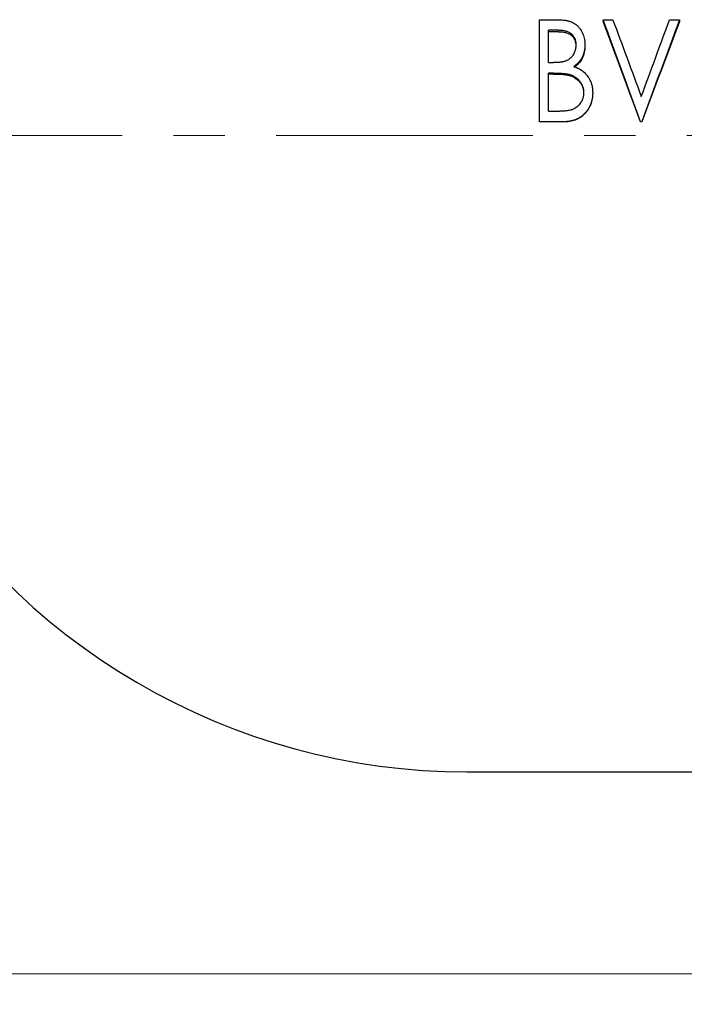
# Model space of a CAD drawing. Header units: millimetres. Extents: x 0 to 420, y 0 to 297.
# Tile 2 of 15: x 102 to 135, y 100 to 149. Entities that reach past the tile are written whole.
import ezdxf

# ---------------------------------------------------------------- set-up
doc = ezdxf.new("R2010")
doc.units = ezdxf.units.MM
doc.linetypes.add('CENTERX2', pattern=[20.32, 12.7, -2.54, 2.54, -2.54])
doc.styles.add('SLDTEXTSTYLE1', font='TXT', dxfattribs={"width": 0.7})
doc.dimstyles.new('SLDDIMSTYLE0', dxfattribs={"dimtxt": 5, "dimasz": 3.5, "dimexe": 0, "dimexo": 0.0625, "dimgap": 1.25, "dimtad": 2, "dimrnd": 1e-09, "dimzin": 12, "dimdsep": 46, "dimtxsty": 'SLDTEXTSTYLE1', "dimsah": 1, "dimcen": 0.09, "dimadec": 0, "dimazin": 3, "dimtol": 1, "dimtp": 3, "dimtm": 3, "dimtfac": 1, "dimtdec": 3, "dimtofl": 0, "dimtmove": 0, "dimatfit": 3, "dimfxl": 1, "dimfrac": 2, "dimtolj": 1, "dimarcsym": 0})

# ---------------------------------------------------------------- blocks, each defined once
blk = doc.blocks.new('_D')
at = {"color": 7, "linetype": 'Continuous', "lineweight": 0}
for p, q in [((37.716, 133.813), (37.716, 100.313)), ((267.716, 133.813), (267.716, 100.313)), ((37.716, 101.813), (267.716, 101.813))]:
    blk.add_line(p, q, dxfattribs=at)
at = {"color": 7, "linetype": 'Continuous', "lineweight": 18}
for points in [[(37.716, 101.813), (41.216, 101.313), (41.216, 102.313)], [(267.716, 101.813), (264.216, 102.313), (264.216, 101.313)]]:
    blk.add_solid(points, dxfattribs=at)
at = {"color": 7, "linetype": 'Continuous', "lineweight": 18, "char_height": 5, "attachment_point": 1, "style": 'SLDTEXTSTYLE1'}
for s, insert in [('±3', (153.994, 108.258)), ('230', (142.719, 108.258))]:
    blk.add_mtext(s, dxfattribs=dict(at, insert=insert))

msp = doc.modelspace()

# ---------------------------------------------------------------- linework, layer by layer
at = {"color": 7, "linetype": 'Continuous', "lineweight": 25}
for p, q in [((127.813, 149.039), (128.666, 149.039)), ((127.813, 143.99), (127.813, 149.039)), ((130.954, 149.039), (131.44, 149.039)), ((130.954, 149.039), (130.954, 148.949)), ((134.249, 149.039), (134.736, 149.039)), ((134.736, 149.039), (134.736, 148.949)), ((128.753, 148.525), (128.261, 148.525)), ((128.261, 146.913), (128.261, 148.525)), ((128.753, 148.444), (128.261, 148.444)), ((130.056, 147.796), (130.056, 147.726)), ((128.261, 146.913), (128.505, 146.913)), ((128.502, 146.395), (128.261, 146.395)), ((128.261, 144.511), (128.261, 146.395)), ((128.502, 146.347), (128.261, 146.347)), ((129.257, 146.288), (129.257, 146.335)), ((130.441, 145.43), (130.441, 145.397)), ((128.261, 144.511), (128.801, 144.511)), ((127.813, 143.99), (127.813, 143.98)), ((129.018, 143.99), (127.813, 143.99)), ((129.018, 143.98), (127.813, 143.98)), ((132.877, 143.99), (132.813, 143.99)), ((132.813, 143.99), (132.813, 143.98)), ((132.877, 143.98), (132.813, 143.98)), ((132.877, 143.99), (132.877, 143.98)), ((124.216, 111.813), (181.216, 111.813))]:
    msp.add_line(p, q, dxfattribs=at)
at = {"color": 7, "linetype": 'CENTERX2', "lineweight": 18}
msp.add_line((269.716, 143.313), (35.716, 143.313), dxfattribs=at)
at = {"color": 7, "linetype": 'Continuous', "lineweight": 25}
msp.add_arc((124.216, 144.174), 32.361, 209.4041, 270, dxfattribs=at)
for points, knots in [([(128.666, 149.039), (128.695, 149.038), (128.721, 149.038), (128.754, 149.037), (128.764, 149.037), (128.778, 149.037), (128.783, 149.037), (128.789, 149.037), (128.791, 149.037), (128.795, 149.036), (128.796, 149.036), (128.819, 149.035), (128.84, 149.034), (128.873, 149.032), (128.884, 149.031), (128.907, 149.03), (128.92, 149.029), (128.977, 149.024), (129.021, 149.019), (129.087, 149.009), (129.109, 149.005), (129.141, 148.999), (129.151, 148.997), (129.167, 148.994), (129.173, 148.992), (129.183, 148.99), (129.188, 148.989), (129.218, 148.982), (129.24, 148.977), (129.273, 148.968), (129.283, 148.965), (129.298, 148.961), (129.303, 148.959), (129.312, 148.956), (129.317, 148.955), (129.364, 148.939), (129.405, 148.922), (129.484, 148.882), (129.522, 148.86), (129.577, 148.823), (129.595, 148.81), (129.622, 148.79), (129.63, 148.783), (129.648, 148.769), (129.657, 148.761), (129.696, 148.727), (129.726, 148.696), (129.769, 148.646), (129.783, 148.628), (129.804, 148.601), (129.811, 148.592), (129.824, 148.573), (129.831, 148.563), (129.886, 148.48), (129.927, 148.401), (129.977, 148.276), (129.991, 148.234), (130.016, 148.149), (130.026, 148.105), (130.037, 148.04), (130.041, 148.019), (130.045, 147.986), (130.046, 147.974), (130.048, 147.958), (130.048, 147.952), (130.049, 147.944), (130.049, 147.941), (130.05, 147.935), (130.05, 147.931), (130.052, 147.9), (130.054, 147.855), (130.056, 147.796)], [0, 0, 0, 0, 0.03125, 0.03125, 0.046875, 0.046875, 0.054688, 0.054688, 0.058594, 0.058594, 0.0625, 0.0625, 0.09375, 0.09375, 0.109375, 0.109375, 0.125, 0.125, 0.1875, 0.1875, 0.21875, 0.21875, 0.234375, 0.234375, 0.242188, 0.242188, 0.25, 0.25, 0.28125, 0.28125, 0.296875, 0.296875, 0.304688, 0.304688, 0.3125, 0.3125, 0.375, 0.375, 0.4375, 0.4375, 0.46875, 0.46875, 0.484375, 0.484375, 0.5, 0.5, 0.5625, 0.5625, 0.59375, 0.59375, 0.609375, 0.609375, 0.625, 0.625, 0.75, 0.75, 0.8125, 0.8125, 0.875, 0.875, 0.90625, 0.90625, 0.921875, 0.921875, 0.929688, 0.929688, 0.933594, 0.933594, 0.9375, 0.9375, 1, 1, 1, 1]), ([(128.753, 148.525), (128.823, 148.524), (128.877, 148.522), (128.916, 148.518), (128.92, 148.518), (128.927, 148.517), (128.93, 148.517), (128.939, 148.516), (128.946, 148.515), (128.965, 148.513), (128.978, 148.511), (129.018, 148.504), (129.045, 148.499), (129.087, 148.49), (129.099, 148.487), (129.125, 148.48), (129.137, 148.476), (129.176, 148.464), (129.201, 148.454), (129.251, 148.433), (129.276, 148.42), (129.322, 148.393), (129.344, 148.378), (129.375, 148.354), (129.386, 148.345), (129.406, 148.326), (129.415, 148.317), (129.443, 148.288), (129.46, 148.267), (129.491, 148.224), (129.506, 148.2), (129.532, 148.153), (129.543, 148.129), (129.558, 148.092), (129.562, 148.081), (129.57, 148.057), (129.573, 148.044), (129.584, 148.005), (129.59, 147.978), (129.597, 147.934), (129.599, 147.921), (129.602, 147.894), (129.604, 147.881), (129.605, 147.865), (129.605, 147.863), (129.605, 147.858), (129.605, 147.856), (129.606, 147.847), (129.606, 147.841), (129.607, 147.821), (129.607, 147.805), (129.607, 147.787)], [0, 0, 0, 0, 0.125, 0.125, 0.132812, 0.132812, 0.140625, 0.140625, 0.15625, 0.15625, 0.1875, 0.1875, 0.25, 0.25, 0.28125, 0.28125, 0.3125, 0.3125, 0.375, 0.375, 0.4375, 0.4375, 0.5, 0.5, 0.53125, 0.53125, 0.5625, 0.5625, 0.625, 0.625, 0.6875, 0.6875, 0.75, 0.75, 0.78125, 0.78125, 0.8125, 0.8125, 0.875, 0.875, 0.90625, 0.90625, 0.9375, 0.9375, 0.945312, 0.945312, 0.953125, 0.953125, 0.96875, 0.96875, 1, 1, 1, 1]), ([(128.753, 148.444), (128.807, 148.443), (128.914, 148.441), (129.074, 148.416), (129.228, 148.369), (129.369, 148.289), (129.481, 148.172), (129.559, 148.032), (129.592, 147.902), (129.606, 147.797), (129.607, 147.744), (129.607, 147.717)], [0, 0, 0, 0, 0.12518, 0.250309, 0.375313, 0.500109, 0.624915, 0.749823, 0.87482, 0.937402, 1, 1, 1, 1]), ([(129.607, 147.787), (129.607, 147.765), (129.606, 147.745), (129.604, 147.722), (129.604, 147.715), (129.603, 147.705), (129.603, 147.703), (129.603, 147.694), (129.602, 147.69), (129.599, 147.651), (129.594, 147.619), (129.581, 147.554), (129.572, 147.522), (129.551, 147.457), (129.538, 147.425), (129.51, 147.363), (129.494, 147.333), (129.468, 147.291), (129.46, 147.277), (129.44, 147.249), (129.43, 147.235), (129.378, 147.169), (129.33, 147.122), (129.25, 147.062), (129.222, 147.045), (129.176, 147.021), (129.16, 147.013), (129.129, 146.999), (129.114, 146.993), (129.096, 146.986), (129.093, 146.986), (129.087, 146.983), (129.083, 146.982), (129.073, 146.979), (129.065, 146.977), (129.041, 146.97), (129.023, 146.965), (128.998, 146.959), (128.995, 146.958), (128.986, 146.956), (128.982, 146.955), (128.97, 146.952), (128.961, 146.95), (128.937, 146.945), (128.921, 146.942), (128.901, 146.939), (128.898, 146.939), (128.892, 146.938), (128.888, 146.937), (128.877, 146.935), (128.869, 146.934), (128.844, 146.931), (128.826, 146.929), (128.764, 146.923), (128.731, 146.92), (128.702, 146.918), (128.701, 146.918), (128.695, 146.918), (128.693, 146.918), (128.684, 146.918), (128.678, 146.917), (128.659, 146.916), (128.644, 146.916), (128.594, 146.915), (128.553, 146.914), (128.505, 146.913)], [0, 0, 0, 0, 0.03125, 0.03125, 0.046875, 0.046875, 0.054688, 0.054688, 0.0625, 0.0625, 0.125, 0.125, 0.1875, 0.1875, 0.25, 0.25, 0.3125, 0.3125, 0.34375, 0.34375, 0.375, 0.375, 0.5, 0.5, 0.5625, 0.5625, 0.59375, 0.59375, 0.625, 0.625, 0.632812, 0.632812, 0.640625, 0.640625, 0.65625, 0.65625, 0.6875, 0.6875, 0.695312, 0.695312, 0.703125, 0.703125, 0.71875, 0.71875, 0.75, 0.75, 0.757812, 0.757812, 0.765625, 0.765625, 0.78125, 0.78125, 0.8125, 0.8125, 0.875, 0.875, 0.882812, 0.882812, 0.890625, 0.890625, 0.90625, 0.90625, 0.9375, 0.9375, 1, 1, 1, 1]), ([(130.056, 147.796), (130.055, 147.761), (130.054, 147.73), (130.052, 147.691), (130.051, 147.679), (130.05, 147.663), (130.05, 147.657), (130.049, 147.65), (130.049, 147.648), (130.048, 147.643), (130.048, 147.642), (130.043, 147.587), (130.035, 147.536), (130.012, 147.43), (129.998, 147.379), (129.972, 147.305), (129.963, 147.28), (129.943, 147.232), (129.932, 147.209), (129.897, 147.138), (129.87, 147.092), (129.826, 147.027), (129.811, 147.006), (129.778, 146.965), (129.762, 146.945), (129.726, 146.905), (129.707, 146.886), (129.679, 146.859), (129.669, 146.85), (129.655, 146.837), (129.65, 146.833), (129.642, 146.827), (129.64, 146.825), (129.635, 146.821), (129.632, 146.818), (129.603, 146.795), (129.561, 146.764), (129.503, 146.724)], [0, 0, 0, 0, 0.0625, 0.0625, 0.09375, 0.09375, 0.109375, 0.109375, 0.117188, 0.117188, 0.125, 0.125, 0.25, 0.25, 0.375, 0.375, 0.4375, 0.4375, 0.5, 0.5, 0.625, 0.625, 0.6875, 0.6875, 0.75, 0.75, 0.8125, 0.8125, 0.84375, 0.84375, 0.859375, 0.859375, 0.867188, 0.867188, 0.875, 0.875, 1, 1, 1, 1]), ([(130.056, 147.726), (130.055, 147.674), (130.051, 147.571), (130.018, 147.366), (129.933, 147.119), (129.784, 146.902), (129.633, 146.759), (129.546, 146.7), (129.503, 146.671)], [0, 0, 0, 0, 0.125189, 0.250318, 0.500128, 0.749731, 0.874825, 1, 1, 1, 1]), ([(129.503, 146.724), (129.547, 146.706), (129.585, 146.691), (129.634, 146.67), (129.649, 146.663), (129.669, 146.654), (129.676, 146.651), (129.685, 146.647), (129.688, 146.645), (129.692, 146.643), (129.694, 146.643), (129.697, 146.641), (129.697, 146.641), (129.733, 146.624), (129.765, 146.607), (129.812, 146.581), (129.827, 146.572), (129.857, 146.554), (129.87, 146.545), (129.944, 146.496), (129.999, 146.452), (130.076, 146.378), (130.101, 146.352), (130.136, 146.312), (130.148, 146.298), (130.164, 146.277), (130.17, 146.269), (130.181, 146.255), (130.187, 146.247), (130.211, 146.214), (130.23, 146.186), (130.257, 146.14), (130.266, 146.124), (130.279, 146.099), (130.284, 146.09), (130.293, 146.073), (130.297, 146.064), (130.317, 146.024), (130.331, 145.991), (130.358, 145.925), (130.369, 145.891), (130.391, 145.82), (130.4, 145.785), (130.415, 145.715), (130.422, 145.679), (130.429, 145.629), (130.43, 145.611), (130.433, 145.584), (130.434, 145.575), (130.435, 145.562), (130.435, 145.557), (130.436, 145.55), (130.436, 145.548), (130.436, 145.543), (130.436, 145.54), (130.438, 145.514), (130.439, 145.478), (130.441, 145.43)], [0, 0, 0, 0, 0.0625, 0.0625, 0.09375, 0.09375, 0.109375, 0.109375, 0.117188, 0.117188, 0.121094, 0.121094, 0.125, 0.125, 0.1875, 0.1875, 0.21875, 0.21875, 0.25, 0.25, 0.375, 0.375, 0.4375, 0.4375, 0.46875, 0.46875, 0.484375, 0.484375, 0.5, 0.5, 0.5625, 0.5625, 0.59375, 0.59375, 0.609375, 0.609375, 0.625, 0.625, 0.6875, 0.6875, 0.75, 0.75, 0.8125, 0.8125, 0.875, 0.875, 0.90625, 0.90625, 0.921875, 0.921875, 0.929688, 0.929688, 0.933594, 0.933594, 0.9375, 0.9375, 1, 1, 1, 1]), ([(128.502, 146.395), (128.543, 146.395), (128.578, 146.394), (128.623, 146.394), (128.637, 146.394), (128.652, 146.393), (128.655, 146.393), (128.66, 146.393), (128.661, 146.393), (128.664, 146.393), (128.666, 146.393), (128.68, 146.393), (128.691, 146.392), (128.784, 146.39), (128.844, 146.388), (128.882, 146.385), (128.886, 146.385), (128.89, 146.385), (128.892, 146.385), (128.899, 146.384), (128.903, 146.384), (128.916, 146.383), (128.925, 146.383), (128.95, 146.381), (128.966, 146.379), (129.014, 146.375), (129.043, 146.372), (129.074, 146.369), (129.079, 146.368), (129.087, 146.367), (129.092, 146.367), (129.104, 146.365), (129.112, 146.364), (129.136, 146.36), (129.15, 146.358), (129.171, 146.354), (129.177, 146.353), (129.19, 146.351), (129.198, 146.349), (129.221, 146.344), (129.238, 146.34), (129.257, 146.335)], [0, 0, 0, 0, 0.125, 0.125, 0.1875, 0.1875, 0.203125, 0.203125, 0.210938, 0.210938, 0.21875, 0.21875, 0.25, 0.25, 0.5, 0.5, 0.507812, 0.507812, 0.515625, 0.515625, 0.53125, 0.53125, 0.5625, 0.5625, 0.625, 0.625, 0.75, 0.75, 0.765625, 0.765625, 0.78125, 0.78125, 0.8125, 0.8125, 0.875, 0.875, 0.90625, 0.90625, 0.9375, 0.9375, 1, 1, 1, 1]), ([(128.502, 146.347), (128.568, 146.346), (128.695, 146.345), (128.885, 146.339), (129.039, 146.326), (129.165, 146.31), (129.226, 146.295), (129.257, 146.288)], [0, 0, 0, 0, 0.2628533, 0.5000258, 0.750028, 0.8750246, 1, 1, 1, 1]), ([(129.257, 146.335), (129.29, 146.325), (129.319, 146.316), (129.354, 146.305), (129.364, 146.301), (129.378, 146.296), (129.381, 146.295), (129.394, 146.29), (129.4, 146.288), (129.455, 146.266), (129.501, 146.244), (129.593, 146.189), (129.635, 146.159), (129.694, 146.108), (129.713, 146.091), (129.751, 146.053), (129.769, 146.033), (129.821, 145.971), (129.851, 145.928), (129.889, 145.861), (129.901, 145.838), (129.923, 145.791), (129.933, 145.766), (129.96, 145.69), (129.972, 145.64), (129.982, 145.578), (129.983, 145.564), (129.985, 145.544), (129.986, 145.537), (129.987, 145.527), (129.987, 145.522), (129.988, 145.518), (129.988, 145.515), (129.989, 145.493), (129.991, 145.466), (129.992, 145.43)], [0, 0, 0, 0, 0.0625, 0.0625, 0.09375, 0.09375, 0.109375, 0.109375, 0.125, 0.125, 0.25, 0.25, 0.375, 0.375, 0.4375, 0.4375, 0.5, 0.5, 0.625, 0.625, 0.6875, 0.6875, 0.75, 0.75, 0.875, 0.875, 0.90625, 0.90625, 0.921875, 0.921875, 0.929688, 0.929688, 0.9375, 0.9375, 1, 1, 1, 1]), ([(129.257, 146.288), (129.307, 146.273), (129.407, 146.243), (129.596, 146.152), (129.8, 145.983), (129.933, 145.755), (129.979, 145.58), (129.989, 145.477), (129.991, 145.424), (129.992, 145.397)], [0, 0, 0, 0, 0.125594, 0.2513, 0.502156, 0.750456, 0.873429, 0.934706, 1, 1, 1, 1]), ([(129.992, 145.43), (129.991, 145.382), (129.989, 145.346), (129.986, 145.321), (129.986, 145.318), (129.985, 145.314), (129.985, 145.312), (129.984, 145.305), (129.984, 145.301), (129.982, 145.288), (129.981, 145.279), (129.976, 145.252), (129.972, 145.234), (129.959, 145.18), (129.949, 145.146), (129.924, 145.078), (129.91, 145.045), (129.891, 145.006), (129.886, 144.997), (129.877, 144.98), (129.873, 144.972), (129.859, 144.948), (129.85, 144.932), (129.821, 144.887), (129.8, 144.859), (129.768, 144.82), (129.755, 144.805), (129.731, 144.779), (129.718, 144.767), (129.679, 144.73), (129.651, 144.708), (129.564, 144.645), (129.501, 144.612), (129.425, 144.585), (129.418, 144.583), (129.402, 144.578), (129.394, 144.576), (129.37, 144.569), (129.353, 144.564), (129.301, 144.552), (129.265, 144.545), (129.187, 144.533), (129.151, 144.528), (129.081, 144.521), (129.047, 144.518), (129.012, 144.516), (129.011, 144.516), (129.009, 144.516), (129.007, 144.516), (129.003, 144.516), (129, 144.516), (128.99, 144.515), (128.984, 144.515), (128.962, 144.514), (128.946, 144.514), (128.893, 144.512), (128.85, 144.512), (128.801, 144.511)], [0, 0, 0, 0, 0.0625, 0.0625, 0.066406, 0.066406, 0.070312, 0.070312, 0.078125, 0.078125, 0.09375, 0.09375, 0.125, 0.125, 0.1875, 0.1875, 0.25, 0.25, 0.265625, 0.265625, 0.28125, 0.28125, 0.3125, 0.3125, 0.375, 0.375, 0.40625, 0.40625, 0.4375, 0.4375, 0.5, 0.5, 0.625, 0.625, 0.640625, 0.640625, 0.65625, 0.65625, 0.6875, 0.6875, 0.75, 0.75, 0.8125, 0.8125, 0.875, 0.875, 0.878906, 0.878906, 0.882812, 0.882812, 0.890625, 0.890625, 0.90625, 0.90625, 0.9375, 0.9375, 1, 1, 1, 1]), ([(130.441, 145.43), (130.44, 145.399), (130.439, 145.371), (130.438, 145.335), (130.437, 145.324), (130.437, 145.309), (130.436, 145.305), (130.436, 145.298), (130.436, 145.296), (130.435, 145.292), (130.435, 145.291), (130.432, 145.241), (130.426, 145.195), (130.409, 145.096), (130.399, 145.049), (130.38, 144.98), (130.374, 144.957), (130.359, 144.913), (130.352, 144.892), (130.326, 144.827), (130.307, 144.783), (130.275, 144.719), (130.264, 144.698), (130.24, 144.656), (130.229, 144.638), (130.205, 144.599), (130.191, 144.58), (130.162, 144.539), (130.146, 144.518), (130.116, 144.479), (130.1, 144.46), (130.077, 144.434), (130.07, 144.425), (130.058, 144.413), (130.055, 144.409), (130.047, 144.401), (130.044, 144.397), (129.973, 144.323), (129.901, 144.262), (129.784, 144.185), (129.743, 144.161), (129.68, 144.129), (129.659, 144.119), (129.626, 144.105), (129.616, 144.1), (129.593, 144.091), (129.581, 144.086), (129.53, 144.067), (129.487, 144.054), (129.419, 144.036), (129.396, 144.031), (129.348, 144.021), (129.323, 144.016), (129.274, 144.008), (129.25, 144.004), (129.215, 144), (129.204, 143.999), (129.187, 143.997), (129.181, 143.997), (129.172, 143.996), (129.17, 143.996), (129.164, 143.995), (129.16, 143.995), (129.127, 143.993), (129.08, 143.991), (129.018, 143.99)], [0, 0, 0, 0, 0.03125, 0.03125, 0.046875, 0.046875, 0.054688, 0.054688, 0.058594, 0.058594, 0.0625, 0.0625, 0.125, 0.125, 0.1875, 0.1875, 0.21875, 0.21875, 0.25, 0.25, 0.3125, 0.3125, 0.34375, 0.34375, 0.375, 0.375, 0.40625, 0.40625, 0.4375, 0.4375, 0.46875, 0.46875, 0.484375, 0.484375, 0.492188, 0.492188, 0.5, 0.5, 0.625, 0.625, 0.6875, 0.6875, 0.71875, 0.71875, 0.734375, 0.734375, 0.75, 0.75, 0.8125, 0.8125, 0.84375, 0.84375, 0.875, 0.875, 0.90625, 0.90625, 0.921875, 0.921875, 0.929688, 0.929688, 0.933594, 0.933594, 0.9375, 0.9375, 1, 1, 1, 1]), ([(130.441, 145.397), (130.44, 145.35), (130.438, 145.257), (130.414, 145.07), (130.365, 144.888), (130.288, 144.718), (130.218, 144.595), (130.134, 144.481), (130.01, 144.338), (129.829, 144.187), (129.575, 144.061), (129.345, 144.005), (129.159, 143.982), (129.065, 143.98), (129.018, 143.98)], [0, 0, 0, 0, 0.062561, 0.125104, 0.250029, 0.312219, 0.373707, 0.438527, 0.500205, 0.625021, 0.74995, 0.874896, 0.937439, 1, 1, 1, 1])]:
    msp.add_open_spline(points, degree=3, knots=knots, dxfattribs=at)
for points in [[(132.813, 143.99), (132.193, 145.683), (131.573, 147.373), (130.954, 149.039)], [(132.813, 143.98), (132.193, 145.646), (131.573, 147.309), (130.954, 148.949)], [(131.44, 149.039), (131.908, 147.78), (132.377, 146.507), (132.845, 145.23)], [(132.845, 145.23), (133.313, 146.507), (133.781, 147.78), (134.249, 149.039)], [(134.736, 149.039), (134.116, 147.373), (133.496, 145.683), (132.877, 143.99)], [(134.736, 148.949), (134.116, 147.309), (133.496, 145.646), (132.877, 143.98)]]:
    msp.add_open_spline(points, degree=3, dxfattribs=at)

# ---------------------------------------------------------------- dimensions: what is measured, and where the dimension line sits
at = {"color": 7, "linetype": 'Continuous', "lineweight": 18}
dim = msp.add_linear_dim(base=(267.716, 101.813), p1=(37.716, 133.813), p2=(267.716, 133.813), dimstyle='SLDDIMSTYLE0', dxfattribs=at)
dim.commit()
dim.dimension.update_dxf_attribs({"geometry": '_D', "text_midpoint": (151.247, 101.813), "dimtype": 160})

doc.saveas('drawing.dxf')
